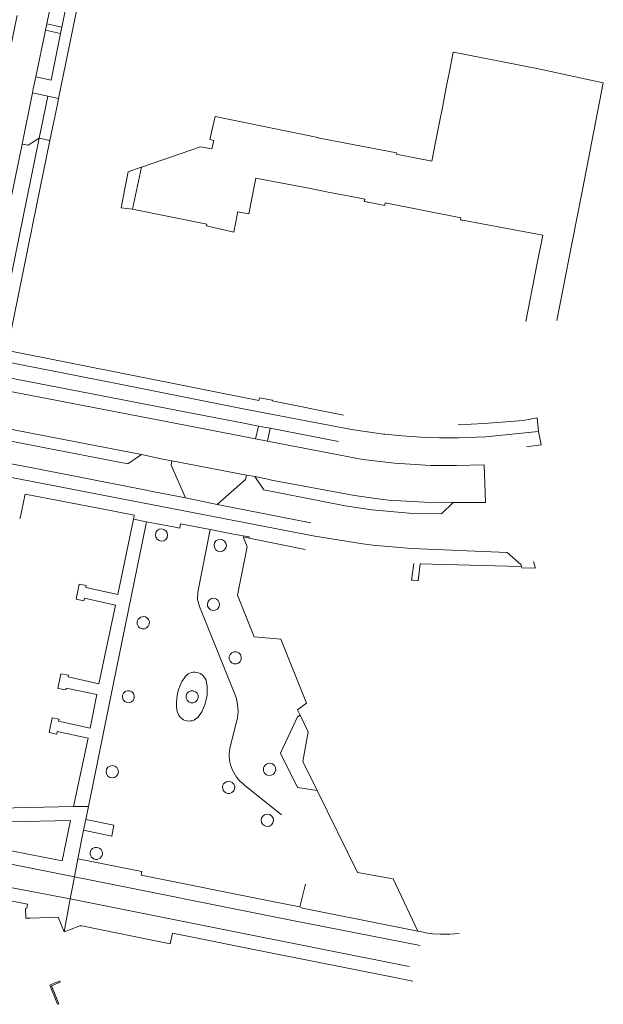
# Model space of a CAD drawing. Extents: x 152048 to 156914, y 461460 to 468786.
# Tile 61 of 256: x 155943 to 156039, y 462545 to 462707. Entities that reach past the tile are written whole.
import ezdxf

# ---------------------------------------------------------------- set-up
doc = ezdxf.new("R2010")
doc.units = 0
doc.header["$LTSCALE"] = 0.75
for name, color, linetype, lineweight in [('B-RO-VH-VERHARDING_ASFALT-GV', 251, 'CONTINUOUS', 18), ('B-RO-VH-VERHARDING_BETONSTRAATSTEEN-GV', 251, 'CONTINUOUS', 18), ('B-RO-VH-VERHARDING_TEGEL-GV', 251, 'CONTINUOUS', 18)]:
    doc.layers.add(name, color=color, linetype=linetype, lineweight=lineweight)

msp = doc.modelspace()

# ---------------------------------------------------------------- linework, layer by layer
at = {"layer": 'B-RO-VH-VERHARDING_ASFALT-GV'}
for points in [[(155938.755, 462640.301), (155950.222, 462638.092), (155962.764, 462635.673), (155966.497, 462634.892), (155967.738, 462634.63), (155980.045, 462632.29), (155981.447, 462632.038), (155983.83, 462631.571), (155984.208, 462631.467), (155997.859, 462628.91), (156001.72, 462628.395), (156003.494, 462628.158), (156009.403, 462627.82), (156014.124, 462627.779), (156015.722, 462627.782), (156019.453, 462627.806), (156019.262, 462633.981), (156014.716, 462633.898), (156010.465, 462633.889), (156004.471, 462634.261), (155999.272, 462634.848), (155998.071, 462635.064), (155984.081, 462637.786), (155983.522, 462637.906), (155981.55, 462638.269), (155969.939, 462640.534), (155948.847, 462644.609), (155940.258, 462646.257)], [(155932.333, 462565.986), (155951.007, 462562.454), (155951.671, 462566.073), (155951.672, 462566.078), (155942.1, 462567.995), (155933.734, 462569.662)], [(156008.682, 462554.751), (155987.393, 462558.926), (155951.672, 462566.078), (155951.671, 462566.073), (155951.007, 462562.454)], [(155951.007, 462562.454), (155975.716, 462557.516), (156006.912, 462551.31)]]:
    msp.add_lwpolyline(points, dxfattribs=at)
msp.add_lwpolyline([(155949.239, 462548.898), (155948.358, 462548.56), (155947.612, 462548.233), (155948.896, 462545.075), (155949.124, 462545.158), (155947.918, 462548.104), (155949.309, 462548.699)], close=True, dxfattribs=at)
at = {"layer": 'B-RO-VH-VERHARDING_BETONSTRAATSTEEN-GV'}
for points in [[(155942.253, 462708.061), (155941.88, 462706.234), (155941.868, 462706.237), (155939.697, 462695.516), (155938.777, 462690.972), (155937.226, 462683.426), (155935.989, 462677.407), (155934.502, 462670.172), (155933.687, 462666.149), (155931.88, 462657.224), (155931.674, 462655.954), (155936.573, 462654.99), (155936.616, 462655.181), (155936.744, 462655.789), (155940.016, 462671.914), (155943.063, 462686.849), (155944.772, 462695.276), (155944.906, 462695.937), (155945.318, 462697.927), (155946.907, 462705.609), (155947.119, 462706.644), (155953.814, 462739.201)], [(156031.233, 462657.762), (156033.716, 462670.398), (156035.458, 462679.314), (156038.902, 462696.954), (156033.253, 462698.181), (156028.49, 462699.211), (156016.179, 462701.597), (156014.137, 462701.993), (156013.537, 462698.838), (156013.014, 462696.18), (156012.418, 462693.153), (156011.834, 462690.188), (156011.234, 462687.14), (156010.621, 462684.028), (156004.728, 462685.188), (156004.771, 462685.408), (155991.829, 462687.862), (155991.847, 462687.932), (155974.871, 462691.408), (155974.013, 462687.596), (155974.678, 462687.436), (155974.639, 462687.275), (155974.424, 462686.256), (155974.37, 462686.071), (155972.503, 462686.395), (155962.725, 462683.046), (155961.246, 462676.133), (155973.511, 462673.658), (155973.451, 462673.362)], [(155973.451, 462673.362), (155977.96, 462672.359), (155978.502, 462675.185), (155978.6, 462675.701), (155980.472, 462675.35), (155981.599, 462681.237), (155984.459, 462680.689), (155987.424, 462680.121), (155990.627, 462679.508), (155993.554, 462678.947), (155996.485, 462678.386), (155999.568, 462677.795), (155999.492, 462677.405), (155999.875, 462677.328), (156000, 462677.303), (156000.125, 462677.278), (156002.864, 462676.732), (156002.951, 462677.168), (156015.432, 462674.691), (156015.365, 462674.352), (156015.589, 462674.31), (156015.714, 462674.287), (156018.049, 462673.852), (156028.907, 462671.834), (156027.951, 462666.923), (156026.112, 462657.593)], [(155978.14, 462596.163), (155972.291, 462610.631), (155971.981, 462611.787), (155972.032, 462612.984), (155974.094, 462623.342), (155969.17, 462624.267), (155969.057, 462623.562), (155968.317, 462623.705), (155963.586, 462624.618), (155958.078, 462597.723), (155953.979, 462577.669), (155953.545, 462575.547), (155958.21, 462574.594), (155957.861, 462572.799), (155953.179, 462573.756), (155952.222, 462569.075), (155956.976, 462568.131), (155962.821, 462566.962), (155962.695, 462566.348), (155984.09, 462562.064), (155988.84, 462561.113), (155989.814, 462564.901)], [(155977.408, 462587.714), (155978.425, 462591.653)], [(155985.86, 462576.307), (155979.753, 462581.207)]]:
    msp.add_lwpolyline(points, dxfattribs=at)
for points in [[(155946.907, 462705.609), (155949.412, 462705.059), (155949.636, 462706.14), (155947.119, 462706.644)], [(155944.772, 462695.276), (155943.063, 462686.849), (155944.052, 462686.663), (155945.865, 462687.827), (155947.286, 462694.737)], [(155947.848, 462688.485), (155948.877, 462693.425), (155949.071, 462694.354), (155947.286, 462694.737), (155945.865, 462687.827), (155947.631, 462687.444)], [(155962.764, 462635.673), (155950.222, 462638.092), (155938.755, 462640.301), (155935.791, 462640.871), (155937.254, 462638.673), (155945.163, 462637.139), (155960.494, 462634.164)], [(155980.045, 462632.29), (155967.738, 462634.63), (155967.617, 462633.933), (155969.987, 462628.523), (155975.223, 462627.449), (155979.912, 462631.545)], [(156014.124, 462627.779), (156009.403, 462627.82), (156003.494, 462628.158), (156001.72, 462628.395), (155997.859, 462628.91), (155984.208, 462631.467), (155983.83, 462631.571), (155981.447, 462632.038), (155982.906, 462629.842), (155996.311, 462627.229), (156000.746, 462626.562), (156006.892, 462625.995), (156012.214, 462625.886)], [(155953.179, 462573.756), (155957.861, 462572.799), (155958.21, 462574.594), (155953.545, 462575.547)]]:
    msp.add_lwpolyline(points, close=True, dxfattribs=at)
for points in [[(155966.764, 462621.689, -0.9903548), (155965.34, 462623.167)], [(155965.34, 462623.167, -0.9758743), (155966.764, 462621.689)], [(155962.469, 462607.125, -1.0091663), (155963.637, 462608.784)], [(155963.637, 462608.784, -0.9851012), (155962.469, 462607.125)], [(155969.811, 462598.905, -0.6671059), (155973.467, 462598.194)], [(155968.646, 462593.349, -0.2028325), (155969.811, 462598.905)], [(155973.467, 462598.194, -0.2027596), (155972.28, 462592.666)], [(155960.728, 462594.774, -0.9994316), (155960.43, 462596.753)], [(155960.43, 462596.753, -0.9813462), (155960.728, 462594.774)], [(155978.425, 462591.653, 0.1669681), (155978.14, 462596.163)], [(155972.28, 462592.666, -0.670078), (155968.646, 462593.349)], [(155979.753, 462581.207, -0.307509), (155977.408, 462587.714)], [(155958.644, 462582.662, -0.9910569), (155957.22, 462584.14)], [(155957.22, 462584.14, -0.9751729), (155958.644, 462582.662)], [(155976.571, 462579.997, -1.0383154), (155977.708, 462581.631)], [(155977.708, 462581.631, -0.9928821), (155976.571, 462579.997)], [(155984.209, 462574.675, -0.9917327), (155982.785, 462576.153)], [(155982.785, 462576.153, -0.9744964), (155984.209, 462574.675)], [(155955.194, 462568.962, -1.0136321), (155955.39, 462570.945)], [(155955.39, 462570.945, -1.0207226), (155955.194, 462568.962)]]:
    msp.add_lwpolyline(points, format="xyb", dxfattribs=at)
at = {"layer": 'B-RO-VH-VERHARDING_TEGEL-GV'}
for points in [[(155965.514, 462774.893), (155963.498, 462772.767), (155963.142, 462771.832), (155962.52, 462768.799), (155960.107, 462757.036), (155956.604, 462740.021), (155956.413, 462738.989), (155949.636, 462706.14), (155949.412, 462705.059), (155947.835, 462697.401), (155945.318, 462697.927), (155944.906, 462695.937), (155944.772, 462695.276), (155947.286, 462694.737), (155949.071, 462694.354), (155954.614, 462721.368), (155959.491, 462745.106), (155963.335, 462763.596), (155963.697, 462765.335), (155964.276, 462766.165), (155965.086, 462766.773)], [(156026.254, 462636.976), (156028.605, 462637.257), (156028.626, 462637.26), (156028.205, 462639.476), (156028.138, 462639.465), (156019.551, 462638.612), (156018.013, 462638.523), (156014.942, 462638.425), (156011.867, 462638.43), (156008.795, 462638.536), (156005.724, 462638.741), (156002.871, 462639.03), (156002.667, 462639.048), (155997.351, 462639.825), (155979.533, 462643.239), (155959.444, 462647.212), (155935.921, 462651.832), (155935.473, 462649.457), (155938.824, 462648.824), (155940.659, 462648.401), (155973.575, 462642.01), (155979.351, 462640.889), (155981.497, 462640.472), (155982.032, 462640.368)], [(155935.921, 462651.832), (155959.444, 462647.212), (155979.533, 462643.239), (155997.351, 462639.825), (156002.667, 462639.048), (156002.871, 462639.03), (156005.724, 462638.741), (156008.795, 462638.536), (156011.867, 462638.43), (156014.942, 462638.425), (156018.013, 462638.523), (156019.551, 462638.612), (156028.138, 462639.465), (156028.205, 462639.476), (156027.982, 462641.74), (156025.687, 462641.304), (156019.227, 462640.805), (156014.972, 462640.575)], [(155982.193, 462645.006), (155982.121, 462644.594), (155940.634, 462652.85)], [(156007.63, 462617.745), (156007.249, 462614.996), (156007.426, 462614.979), (156008.38, 462614.89), (156008.705, 462617.669), (156023.096, 462617.268), (156025.4, 462617.204), (156025.383, 462617.283), (156025.326, 462617.553), (156023.024, 462619.524), (156007.249, 462620.189), (156000.89, 462620.74), (155999.243, 462620.941), (155991.309, 462622.25), (155919.404, 462636.132), (155898.595, 462641.474), (155889.127, 462643.628), (155884.093, 462644.816), (155876.249, 462646.456), (155872.804, 462647.048), (155869.338, 462647.43), (155868.386, 462647.412)], [(155868.386, 462647.412), (155869.338, 462647.43), (155872.804, 462647.048), (155876.249, 462646.456), (155884.093, 462644.816), (155889.127, 462643.628), (155898.595, 462641.474), (155919.404, 462636.132), (155991.309, 462622.25), (155999.243, 462620.941), (156000.89, 462620.74), (156007.249, 462620.189), (156023.024, 462619.524), (156025.326, 462617.553), (156025.383, 462617.283), (156025.4, 462617.204), (156025.444, 462616.995), (156027.729, 462616.941), (156027.685, 462617.14), (156027.407, 462618.05)], [(155996.069, 462642.196), (155984.306, 462644.546), (155984.324, 462644.653), (155982.193, 462645.006)], [(155982.032, 462640.368), (155983.268, 462640.146), (155983.937, 462640.026), (155995.222, 462637.84)], [(155990.652, 462624.416), (155975.223, 462627.449), (155969.987, 462628.523), (155964.857, 462629.535), (155962.429, 462630.014), (155944.468, 462633.558), (155933.643, 462635.591)], [(155942.653, 462625.212), (155942.744, 462625.194), (155943.58, 462629.178), (155956.231, 462626.724), (155961.564, 462625.689), (155961.428, 462625.034), (155963.586, 462624.618), (155968.317, 462623.705), (155969.057, 462623.562), (155969.17, 462624.267), (155974.094, 462623.342), (155974.133, 462623.335), (155974.63, 462623.241), (155977.91, 462622.57), (155980.518, 462622.121), (155980.475, 462621.909), (155989.717, 462620.038)], [(155989.814, 462564.901), (155988.84, 462561.113), (155989.311, 462560.932), (156004.215, 462557.933), (156006.387, 462557.505), (156008.317, 462557.127), (156004.225, 462565.74), (155998.376, 462566.773), (155991.696, 462580.286), (155988.453, 462580.82), (155985.675, 462586.473), (155988.495, 462592.481), (155988.898, 462592.722), (155988.475, 462593.588), (155989.942, 462594.72), (155985.728, 462605.271), (155981.322, 462605.645), (155978.552, 462612.511), (155980.184, 462620.485), (155979.539, 462622.098), (155980.475, 462621.909), (155980.518, 462622.121), (155977.91, 462622.57), (155974.63, 462623.241), (155974.133, 462623.335), (155974.094, 462623.342), (155972.032, 462612.984), (155971.981, 462611.787), (155972.291, 462610.631), (155978.14, 462596.163)], [(155978.425, 462591.653), (155977.408, 462587.714)], [(155979.753, 462581.207), (155985.86, 462576.307)], [(155942.1, 462567.995), (155951.672, 462566.078), (155952.222, 462569.075), (155953.179, 462573.756), (155953.545, 462575.547), (155953.979, 462577.669), (155951.538, 462577.669), (155926.969, 462577.113)], [(156015.141, 462556.735), (156013.566, 462556.619), (156012.526, 462556.614), (156011.985, 462556.611), (156010.786, 462556.713), (156009.593, 462556.87), (156008.954, 462556.999), (156008.521, 462557.086), (156008.317, 462557.127), (156006.387, 462557.505), (156004.215, 462557.933), (155989.311, 462560.932), (155988.84, 462561.113), (155984.09, 462562.064), (155962.695, 462566.348), (155962.821, 462566.962), (155956.976, 462568.131), (155952.222, 462569.075), (155951.672, 462566.078), (155987.393, 462558.926), (156008.682, 462554.751)], [(155934.774, 462562.799), (155934.767, 462563.563), (155934.96, 462563.574), (155934.971, 462563.354), (155943.952, 462561.562), (155943.814, 462560.902), (155943.623, 462560.889), (155943.649, 462559.291), (155943.866, 462559.29), (155944.392, 462559.287), (155949.025, 462559.419), (155950.007, 462557.011), (155951.007, 462562.454), (155932.333, 462565.986)], [(156006.912, 462551.31), (155975.716, 462557.516), (155951.007, 462562.454), (155950.007, 462557.011), (155952.284, 462557.918), (155952.593, 462557.997), (155952.911, 462557.985), (155967.475, 462555.03), (155967.832, 462556.815), (155984.014, 462553.556), (156003.683, 462549.643), (156007.485, 462548.906)]]:
    msp.add_lwpolyline(points, dxfattribs=at)
for points in [[(155938.785, 462653.355), (155940.541, 462653.045), (155940.663, 462653.023), (155940.912, 462654.49), (155945.464, 462676.923), (155947.631, 462687.444), (155945.865, 462687.827), (155942.555, 462671.6), (155939.181, 462655.059)], [(155962.725, 462683.046), (155962.685, 462683.033), (155960.532, 462682.287), (155960.022, 462679.525), (155959.418, 462676.364), (155961.246, 462676.133)], [(155983.268, 462640.146), (155982.032, 462640.368), (155981.55, 462638.269), (155983.522, 462637.906), (155983.937, 462640.026)], [(155953.238, 462611.574), (155953.325, 462612.021), (155958.481, 462610.879), (155955.732, 462597.914), (155950.635, 462599.056), (155950.694, 462599.295), (155949.467, 462599.554), (155948.973, 462597.142), (155950.256, 462596.881), (155950.315, 462597.179), (155955.381, 462596.156), (155954.27, 462590.613), (155949.085, 462591.725), (155949.173, 462592.053), (155947.991, 462592.285), (155947.497, 462589.859), (155948.765, 462589.579), (155948.823, 462590.026), (155953.949, 462588.914), (155951.538, 462577.669), (155953.979, 462577.669), (155958.078, 462597.723), (155963.586, 462624.618), (155961.428, 462625.034), (155958.862, 462612.638), (155953.557, 462613.749), (155953.615, 462614.077), (155952.458, 462614.312), (155951.955, 462611.835)], [(155991.696, 462580.286), (155989.324, 462585.085), (155990.245, 462589.966), (155988.898, 462592.722), (155988.495, 462592.481), (155985.675, 462586.473), (155988.453, 462580.82)], [(155930.891, 462574.902), (155951.06, 462575.36), (155949.688, 462568.699), (155932.806, 462572.042), (155930.926, 462572.374)]]:
    msp.add_lwpolyline(points, close=True, dxfattribs=at)
for points in [[(155976.449, 462619.963, -0.9910311), (155975.025, 462621.441)], [(155975.025, 462621.441, -0.9751982), (155976.449, 462619.963)], [(155975.624, 462610.898, -0.9925669), (155973.611, 462611.086)], [(155973.611, 462611.086, -0.9875502), (155975.624, 462610.898)], [(155977.999, 462601.164, -0.9770759), (155978.414, 462603.175)], [(155978.414, 462603.175, -0.9751681), (155977.999, 462601.164)], [(155973.467, 462598.194, 0.6671059), (155969.811, 462598.905)], [(155969.811, 462598.905, 0.2028325), (155968.646, 462593.349)], [(155972.28, 462592.666, 0.2027596), (155973.467, 462598.194)], [(155970.088, 462595.558, -0.9855574), (155972.084, 462595.963)], [(155972.084, 462595.963, -0.9805502), (155970.088, 462595.558)], [(155978.14, 462596.163, -0.1669681), (155978.425, 462591.653)], [(155968.646, 462593.349, 0.670078), (155972.28, 462592.666)], [(155977.408, 462587.714, 0.307509), (155979.753, 462581.207)], [(155983.382, 462582.899, -1.0030595), (155984.353, 462584.688)], [(155984.353, 462584.688, -0.9956084), (155983.382, 462582.899)]]:
    msp.add_lwpolyline(points, format="xyb", dxfattribs=at)

doc.saveas('drawing.dxf')
